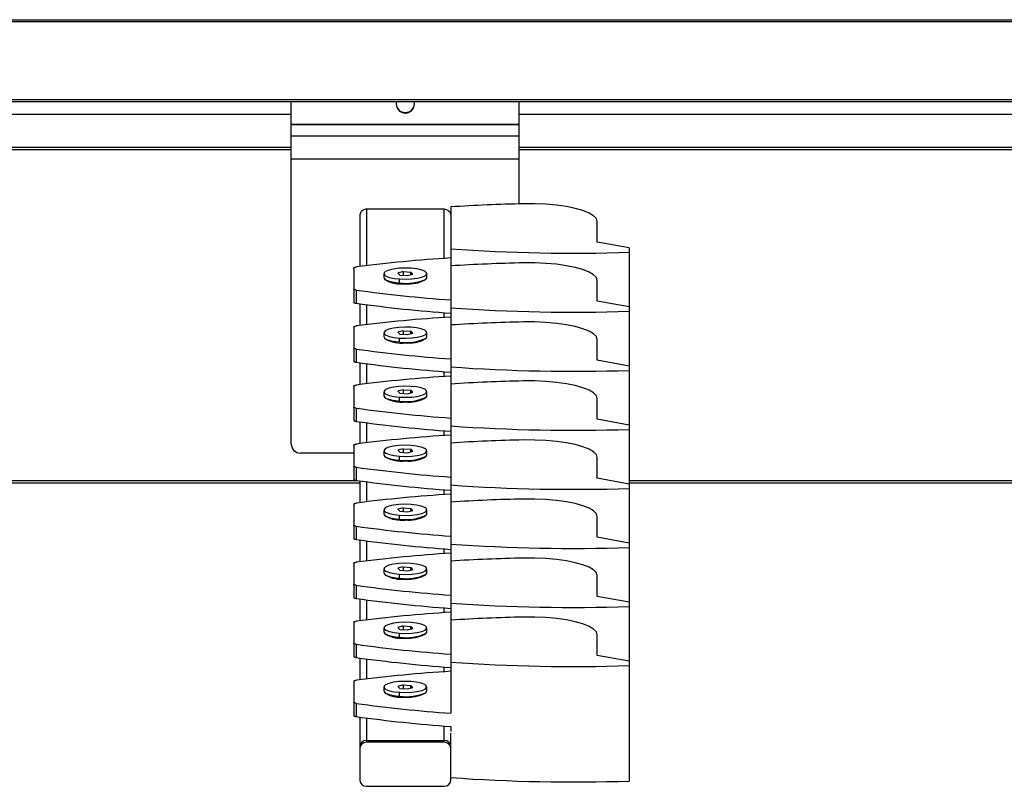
# Model space of a CAD drawing. Header units: millimetres. Extents: x -503 to 1509, y -1200 to 1200.
# Tile 7 of 9: x 1006 to 1222, y -41 to 127. Entities that reach past the tile are written whole.
import ezdxf

# ---------------------------------------------------------------- set-up
doc = ezdxf.new("R2010")
doc.units = ezdxf.units.MM

msp = doc.modelspace()

# ---------------------------------------------------------------- linework, layer by layer
at = {"color": 7, "linetype": 'Continuous', "lineweight": 25}
for p, q in [((504.75, 127.2), (1506.74, 127.2)), ((1506.74, 126.7), (504.75, 126.7)), ((507.75, 109.7), (1503.74, 109.7)), ((1503.74, 109.2), (507.75, 109.2)), ((1065.49, 34.2), (1065.49, 109.2)), ((1115.49, 86.83), (1115.49, 109.2)), ((954.1, 106.5), (1065.49, 106.5)), ((1090.49, 106.75), (1090.49, 106.86)), ((1115.49, 106.5), (1226.89, 106.5)), ((1065.49, 104.31), (1115.49, 104.31)), ((1065.49, 104.2), (1115.49, 104.2)), ((1115.49, 101.7), (1065.49, 101.7)), ((1065.49, 99.2), (954.1, 99.2)), ((1065.49, 98.7), (954.1, 98.7)), ((1226.89, 99.2), (1115.49, 99.2)), ((1226.89, 98.7), (1115.49, 98.7)), ((1065.49, 96.7), (1115.49, 96.7)), ((1098.99, 85.7), (1081.99, 85.7)), ((1081.99, 85.7), (1081.99, 73.29)), ((1098.99, 74.88), (1098.99, 85.7)), ((1100.44, 86.18), (1100.44, -24.81)), ((1080.49, 84.15), (1080.49, 73.11)), ((1132.6, 78.45), (1132.6, 82.98)), ((1139.6, 77.18), (1132.6, 78.45)), ((1139.6, 77.18), (1139.6, -39.67)), ((1079.19, 72.78), (1079.19, 65.28)), ((1085.78, 71.54), (1085.78, 70.69)), ((1090.05, 71.98), (1088.82, 71.66)), ((1088.82, 71.66), (1089.26, 71.23)), ((1090.05, 71.98), (1091.73, 71.86)), ((1090.05, 71.98), (1090.05, 71.17)), ((1090.94, 71.11), (1092.17, 71.42)), ((1092.17, 71.42), (1091.73, 71.86)), ((1091.73, 71.31), (1091.73, 71.86)), ((1095.21, 70.69), (1095.21, 71.54)), ((1085.95, 70.36), (1086.16, 70.17)), ((1089.25, 69.51), (1089.25, 70.37)), ((1089.26, 71.23), (1090.94, 71.11)), ((1094.82, 70.16), (1095.04, 70.37)), ((1132.6, 65.51), (1132.6, 70.04)), ((1079.72, 67.95), (1079.72, 65.05)), ((1080.49, 64.94), (1080.49, 60.17)), ((1139.6, 64.24), (1132.6, 65.51)), ((1081.99, 64.74), (1081.99, 60.35)), ((1098.99, 61.94), (1098.99, 62.99)), ((1079.19, 59.84), (1079.19, 52.34)), ((1085.78, 58.6), (1085.78, 57.75)), ((1090.05, 59.04), (1088.82, 58.72)), ((1088.82, 58.72), (1089.26, 58.29)), ((1090.05, 59.04), (1091.73, 58.92)), ((1090.05, 59.04), (1090.05, 58.23)), ((1090.94, 58.17), (1092.17, 58.48)), ((1092.17, 58.48), (1091.73, 58.92)), ((1091.73, 58.37), (1091.73, 58.92)), ((1095.21, 57.75), (1095.21, 58.6)), ((1085.95, 57.42), (1086.16, 57.23)), ((1089.25, 56.57), (1089.25, 57.42)), ((1089.26, 58.29), (1090.94, 58.17)), ((1094.82, 57.22), (1095.04, 57.43)), ((1132.6, 52.57), (1132.6, 57.1)), ((1079.72, 55.01), (1079.72, 52.11)), ((1080.49, 52), (1080.49, 47.22)), ((1139.6, 51.3), (1132.6, 52.57)), ((1081.99, 51.8), (1081.99, 47.41)), ((1098.99, 49), (1098.99, 50.05)), ((1079.19, 46.9), (1079.19, 39.4)), ((1085.78, 45.66), (1085.78, 44.81)), ((1090.05, 46.09), (1088.82, 45.78)), ((1088.82, 45.78), (1089.26, 45.35)), ((1090.05, 46.09), (1091.73, 45.98)), ((1090.05, 46.09), (1090.05, 45.29)), ((1090.94, 45.23), (1092.17, 45.54)), ((1092.17, 45.54), (1091.73, 45.98)), ((1091.73, 45.43), (1091.73, 45.98)), ((1095.21, 44.81), (1095.21, 45.66)), ((1085.95, 44.48), (1086.16, 44.29)), ((1089.25, 43.63), (1089.25, 44.48)), ((1089.26, 45.35), (1090.94, 45.23)), ((1094.82, 44.28), (1095.04, 44.48)), ((1132.6, 39.63), (1132.6, 44.16)), ((1079.72, 42.07), (1079.72, 39.17)), ((1080.49, 39.06), (1080.49, 34.28)), ((1139.6, 38.36), (1132.6, 39.63)), ((1081.99, 38.86), (1081.99, 34.47)), ((1098.99, 36.06), (1098.99, 37.11)), ((1079.19, 33.96), (1079.19, 26.45)), ((1085.78, 32.72), (1085.78, 31.87)), ((1090.05, 33.15), (1088.82, 32.84)), ((1088.82, 32.84), (1089.26, 32.4)), ((1089.26, 32.4), (1090.94, 32.29)), ((1090.05, 33.15), (1091.73, 33.04)), ((1090.05, 33.15), (1090.05, 32.35)), ((1090.94, 32.29), (1092.17, 32.6)), ((1092.17, 32.6), (1091.73, 33.04)), ((1091.73, 32.49), (1091.73, 33.04)), ((1095.21, 31.87), (1095.21, 32.72)), ((1079.19, 32.2), (1067.49, 32.2)), ((1085.95, 31.54), (1086.16, 31.35)), ((1089.25, 30.69), (1089.25, 31.54)), ((1094.82, 31.34), (1095.04, 31.54)), ((1132.6, 26.69), (1132.6, 31.22)), ((1079.72, 29.12), (1079.72, 26.23)), ((978.2, 26.2), (1079.91, 26.2)), ((1080.49, 26.12), (1080.49, 21.34)), ((1081.99, 25.92), (1081.99, 21.53)), ((1139.6, 25.42), (1132.6, 26.69)), ((1139.6, 26.2), (1241.31, 26.2)), ((978.2, 25.7), (1080.49, 25.7)), ((1098.99, 23.12), (1098.99, 24.17)), ((1139.6, 25.7), (1241.89, 25.7)), ((1079.19, 21.02), (1079.19, 13.51)), ((1085.78, 19.78), (1085.78, 18.92)), ((1090.05, 20.21), (1088.82, 19.9)), ((1088.82, 19.9), (1089.26, 19.46)), ((1089.26, 19.46), (1090.94, 19.35)), ((1090.05, 20.21), (1091.73, 20.09)), ((1090.05, 20.21), (1090.05, 19.41)), ((1090.94, 19.35), (1092.17, 19.66)), ((1092.17, 19.66), (1091.73, 20.09)), ((1091.73, 19.55), (1091.73, 20.09)), ((1095.21, 18.92), (1095.21, 19.78)), ((1085.95, 18.6), (1086.16, 18.4)), ((1089.25, 17.75), (1089.25, 18.6)), ((1094.82, 18.4), (1095.04, 18.6)), ((1132.6, 13.75), (1132.6, 18.27)), ((1079.72, 16.18), (1079.72, 13.29)), ((1080.49, 13.18), (1080.49, 8.4)), ((1081.99, 12.98), (1081.99, 8.59)), ((1139.6, 12.48), (1132.6, 13.75)), ((1098.99, 10.18), (1098.99, 11.22)), ((1079.19, 8.07), (1079.19, 0.57)), ((1085.78, 6.84), (1085.78, 5.98)), ((1090.05, 7.27), (1088.82, 6.96)), ((1088.82, 6.96), (1089.26, 6.52)), ((1089.26, 6.52), (1090.94, 6.4)), ((1090.05, 7.27), (1091.73, 7.15)), ((1090.05, 7.27), (1090.05, 6.47)), ((1090.94, 6.4), (1092.17, 6.72)), ((1092.17, 6.72), (1091.73, 7.15)), ((1091.73, 6.61), (1091.73, 7.15)), ((1095.21, 5.98), (1095.21, 6.84)), ((1085.95, 5.66), (1086.16, 5.46)), ((1089.25, 4.81), (1089.25, 5.66)), ((1094.82, 5.46), (1095.04, 5.66)), ((1132.6, 0.81), (1132.6, 5.33)), ((1079.72, 3.24), (1079.72, 0.35)), ((1080.49, 0.24), (1080.49, -4.54)), ((1081.99, 0.04), (1081.99, -4.35)), ((1139.6, -0.46), (1132.6, 0.81)), ((1098.99, -2.76), (1098.99, -1.72)), ((1079.19, -4.87), (1079.19, -12.37)), ((1085.78, -6.1), (1085.78, -6.96)), ((1090.05, -5.67), (1088.82, -5.98)), ((1088.82, -5.98), (1089.26, -6.42)), ((1089.26, -6.42), (1090.94, -6.54)), ((1090.05, -5.67), (1091.73, -5.79)), ((1090.05, -5.67), (1090.05, -6.47)), ((1090.94, -6.54), (1092.17, -6.22)), ((1092.17, -6.22), (1091.73, -5.79)), ((1091.73, -6.33), (1091.73, -5.79)), ((1095.21, -6.96), (1095.21, -6.1)), ((1085.95, -7.28), (1086.16, -7.48)), ((1089.25, -8.13), (1089.25, -7.28)), ((1094.82, -7.48), (1095.04, -7.28)), ((1132.6, -12.14), (1132.6, -7.61)), ((1079.72, -9.7), (1079.72, -12.6)), ((1080.49, -12.7), (1080.49, -17.48)), ((1081.99, -12.91), (1081.99, -17.29)), ((1139.6, -13.4), (1132.6, -12.14)), ((1098.99, -15.71), (1098.99, -14.66)), ((1079.19, -17.81), (1079.19, -25.31)), ((1085.78, -19.04), (1085.78, -19.9)), ((1090.05, -18.61), (1088.82, -18.93)), ((1088.82, -18.93), (1089.26, -19.36)), ((1089.26, -19.36), (1090.94, -19.48)), ((1090.05, -18.61), (1091.73, -18.73)), ((1090.05, -18.61), (1090.05, -19.42)), ((1090.94, -19.48), (1092.17, -19.16)), ((1092.17, -19.16), (1091.73, -18.73)), ((1091.73, -19.27), (1091.73, -18.73)), ((1095.21, -19.9), (1095.21, -19.04)), ((1085.95, -20.23), (1086.16, -20.42)), ((1089.25, -21.08), (1089.25, -20.22)), ((1094.82, -20.42), (1095.04, -20.22)), ((1079.72, -22.64), (1079.72, -25.54)), ((1080.49, -25.64), (1080.49, -39.37)), ((1081.99, -25.85), (1081.99, -31.16)), ((1098.99, -31.16), (1098.99, -27.6)), ((1100.44, -27.71), (1100.44, -28.78)), ((1100.49, -39.37), (1100.49, -29.16)), ((1081.99, -30.77), (1098.99, -30.77)), ((1098.99, -31.16), (1081.99, -31.16)), ((1081.99, -40.82), (1098.99, -40.82))]:
    msp.add_line(p, q, dxfattribs=at)
at = {"color": 7, "linetype": 'Continuous', "lineweight": 25, "flags": 128}
for points in [[(1132.6, 82.98), (1132.39, 83.62), (1131.79, 84.24), (1130.79, 84.82), (1129.44, 85.36), (1127.77, 85.83), (1125.82, 86.23), (1123.65, 86.53), (1121.32, 86.74), (1118.88, 86.85), (1116.41, 86.85)], [(1132.6, 70.04), (1132.39, 70.68), (1131.79, 71.3), (1130.79, 71.88), (1129.44, 72.42), (1127.77, 72.89), (1125.82, 73.28), (1123.65, 73.59), (1121.32, 73.8), (1118.88, 73.91), (1116.41, 73.91)], [(1079.19, 72.78), (1079.2, 72.82), (1079.23, 72.85), (1079.28, 72.88), (1079.34, 72.92), (1079.43, 72.94), (1079.52, 72.97), (1079.63, 72.99), (1079.75, 73.01)], [(1091.74, 72.72), (1090.4, 72.76), (1089.08, 72.71), (1087.87, 72.56), (1086.87, 72.32), (1086.17, 72.03), (1085.82, 71.69), (1085.84, 71.35), (1086.24, 71.01), (1086.99, 70.73), (1088.02, 70.5), (1089.25, 70.37)], [(1089.25, 70.37), (1090.59, 70.32), (1091.91, 70.38), (1093.12, 70.53), (1094.12, 70.76), (1094.82, 71.06), (1095.17, 71.39), (1095.15, 71.74), (1094.75, 72.07), (1094, 72.36), (1092.97, 72.58), (1091.74, 72.72)], [(1085.78, 70.69), (1085.82, 70.53), (1086.02, 70.3), (1086.4, 70.08), (1086.94, 69.89), (1087.61, 69.72), (1088.39, 69.6), (1089.25, 69.51)], [(1095.04, 70.37), (1095.2, 70.6), (1095.21, 70.69)], [(1079.72, 67.95), (1079.61, 67.97), (1079.5, 67.99), (1079.41, 68.01), (1079.34, 68.04), (1079.28, 68.07), (1079.23, 68.11), (1079.2, 68.14), (1079.19, 68.18)], [(1079.19, 65.28), (1079.2, 65.24), (1079.23, 65.21), (1079.28, 65.18), (1079.34, 65.15), (1079.41, 65.12), (1079.5, 65.09), (1079.61, 65.07), (1079.72, 65.05)], [(1132.6, 57.1), (1132.39, 57.74), (1131.79, 58.36), (1130.79, 58.94), (1129.44, 59.48), (1127.77, 59.95), (1125.82, 60.34), (1123.65, 60.65), (1121.32, 60.86), (1118.88, 60.97), (1116.41, 60.97)], [(1079.19, 59.84), (1079.2, 59.87), (1079.23, 59.91), (1079.28, 59.94), (1079.34, 59.97), (1079.43, 60), (1079.52, 60.03), (1079.63, 60.05), (1079.75, 60.07)], [(1091.74, 59.78), (1090.4, 59.82), (1089.08, 59.77), (1087.87, 59.62), (1086.87, 59.38), (1086.17, 59.09), (1085.82, 58.75), (1085.84, 58.41), (1086.24, 58.07), (1086.99, 57.79), (1088.02, 57.56), (1089.25, 57.42)], [(1089.25, 57.42), (1090.59, 57.38), (1091.91, 57.44), (1093.12, 57.59), (1094.12, 57.82), (1094.82, 58.12), (1095.17, 58.45), (1095.15, 58.8), (1094.75, 59.13), (1094, 59.42), (1092.97, 59.64), (1091.74, 59.78)], [(1085.78, 57.75), (1085.82, 57.59), (1086.02, 57.36), (1086.4, 57.14), (1086.94, 56.95), (1087.61, 56.78), (1088.39, 56.66), (1089.25, 56.57)], [(1095.04, 57.43), (1095.2, 57.66), (1095.21, 57.75)], [(1079.72, 55.01), (1079.61, 55.03), (1079.5, 55.05), (1079.41, 55.07), (1079.34, 55.1), (1079.28, 55.13), (1079.23, 55.17), (1079.2, 55.2), (1079.19, 55.23)], [(1079.19, 52.34), (1079.2, 52.3), (1079.23, 52.27), (1079.28, 52.24), (1079.34, 52.2), (1079.41, 52.18), (1079.5, 52.15), (1079.61, 52.13), (1079.72, 52.11)], [(1132.6, 44.16), (1132.39, 44.79), (1131.79, 45.41), (1130.79, 46), (1129.44, 46.54), (1127.77, 47.01), (1125.82, 47.4), (1123.65, 47.71), (1121.32, 47.92), (1118.88, 48.02), (1116.41, 48.03)], [(1079.19, 46.9), (1079.2, 46.93), (1079.23, 46.97), (1079.28, 47), (1079.34, 47.03), (1079.43, 47.06), (1079.52, 47.09), (1079.63, 47.11), (1079.75, 47.13)], [(1091.74, 46.84), (1090.4, 46.88), (1089.08, 46.83), (1087.87, 46.67), (1086.87, 46.44), (1086.17, 46.15), (1085.82, 45.81), (1085.84, 45.46), (1086.24, 45.13), (1086.99, 44.84), (1088.02, 44.62), (1089.25, 44.48)], [(1089.25, 44.48), (1090.59, 44.44), (1091.91, 44.5), (1093.12, 44.65), (1094.12, 44.88), (1094.82, 45.18), (1095.17, 45.51), (1095.15, 45.86), (1094.75, 46.19), (1094, 46.48), (1092.97, 46.7), (1091.74, 46.84)], [(1085.78, 44.81), (1085.82, 44.65), (1086.02, 44.42), (1086.4, 44.2), (1086.94, 44.01), (1087.61, 43.84), (1088.39, 43.71), (1089.25, 43.63)], [(1095.04, 44.48), (1095.2, 44.72), (1095.21, 44.81)], [(1079.72, 42.07), (1079.61, 42.08), (1079.5, 42.11), (1079.41, 42.13), (1079.34, 42.16), (1079.28, 42.19), (1079.23, 42.22), (1079.2, 42.26), (1079.19, 42.29)], [(1079.19, 39.4), (1079.2, 39.36), (1079.23, 39.33), (1079.28, 39.29), (1079.34, 39.26), (1079.41, 39.23), (1079.5, 39.21), (1079.61, 39.19), (1079.72, 39.17)], [(1132.6, 31.22), (1132.39, 31.85), (1131.79, 32.47), (1130.79, 33.06), (1129.44, 33.6), (1127.77, 34.07), (1125.82, 34.46), (1123.65, 34.77), (1121.32, 34.98), (1118.88, 35.08), (1116.41, 35.09)], [(1079.19, 33.96), (1079.2, 33.99), (1079.23, 34.03), (1079.28, 34.06), (1079.34, 34.09), (1079.43, 34.12), (1079.52, 34.15), (1079.63, 34.17), (1079.75, 34.19)], [(1091.74, 33.9), (1090.4, 33.94), (1089.08, 33.88), (1087.87, 33.73), (1086.87, 33.5), (1086.17, 33.21), (1085.82, 32.87), (1085.84, 32.52), (1086.24, 32.19), (1086.99, 31.9), (1088.02, 31.68), (1089.25, 31.54)], [(1089.25, 31.54), (1090.59, 31.5), (1091.91, 31.56), (1093.12, 31.71), (1094.12, 31.94), (1094.82, 32.23), (1095.17, 32.57), (1095.15, 32.92), (1094.75, 33.25), (1094, 33.54), (1092.97, 33.76), (1091.74, 33.9)], [(1085.78, 31.87), (1085.82, 31.71), (1086.02, 31.48), (1086.4, 31.26), (1086.94, 31.06), (1087.61, 30.9), (1088.39, 30.77), (1089.25, 30.69)], [(1095.04, 31.54), (1095.2, 31.78), (1095.21, 31.87)], [(1079.72, 29.12), (1079.61, 29.14), (1079.5, 29.17), (1079.41, 29.19), (1079.34, 29.22), (1079.28, 29.25), (1079.23, 29.28), (1079.2, 29.32), (1079.19, 29.35)], [(1079.19, 26.45), (1079.2, 26.42), (1079.23, 26.39), (1079.28, 26.35), (1079.34, 26.32), (1079.41, 26.29), (1079.5, 26.27), (1079.61, 26.25), (1079.72, 26.23)], [(1132.6, 18.27), (1132.39, 18.91), (1131.79, 19.53), (1130.79, 20.12), (1129.44, 20.66), (1127.77, 21.13), (1125.82, 21.52), (1123.65, 21.83), (1121.32, 22.04), (1118.88, 22.14), (1116.41, 22.14)], [(1079.19, 21.02), (1079.2, 21.05), (1079.23, 21.09), (1079.28, 21.12), (1079.34, 21.15), (1079.43, 21.18), (1079.52, 21.21), (1079.63, 21.23), (1079.75, 21.25)], [(1091.74, 20.96), (1090.4, 21), (1089.08, 20.94), (1087.87, 20.79), (1086.87, 20.56), (1086.17, 20.26), (1085.82, 19.93), (1085.84, 19.58), (1086.24, 19.25), (1086.99, 18.96), (1088.02, 18.74), (1089.25, 18.6)], [(1089.25, 18.6), (1090.59, 18.56), (1091.91, 18.62), (1093.12, 18.77), (1094.12, 19), (1094.82, 19.29), (1095.17, 19.63), (1095.15, 19.98), (1094.75, 20.31), (1094, 20.6), (1092.97, 20.82), (1091.74, 20.96)], [(1085.78, 18.92), (1085.82, 18.77), (1086.02, 18.54), (1086.4, 18.32), (1086.94, 18.12), (1087.61, 17.96), (1088.39, 17.83), (1089.25, 17.75)], [(1095.04, 18.6), (1095.2, 18.84), (1095.21, 18.92)], [(1079.72, 16.18), (1079.61, 16.2), (1079.5, 16.22), (1079.41, 16.25), (1079.34, 16.28), (1079.28, 16.31), (1079.23, 16.34), (1079.2, 16.38), (1079.19, 16.41)], [(1079.19, 13.51), (1079.2, 13.48), (1079.23, 13.45), (1079.28, 13.41), (1079.34, 13.38), (1079.41, 13.35), (1079.5, 13.33), (1079.61, 13.3), (1079.72, 13.29)], [(1132.6, 5.33), (1132.39, 5.97), (1131.79, 6.59), (1130.79, 7.18), (1129.44, 7.71), (1127.77, 8.19), (1125.82, 8.58), (1123.65, 8.89), (1121.32, 9.09), (1118.88, 9.2), (1116.41, 9.2)], [(1079.19, 8.07), (1079.2, 8.11), (1079.23, 8.15), (1079.28, 8.18), (1079.34, 8.21), (1079.43, 8.24), (1079.52, 8.27), (1079.63, 8.29), (1079.75, 8.31)], [(1091.74, 8.02), (1090.4, 8.06), (1089.08, 8), (1087.87, 7.85), (1086.87, 7.62), (1086.17, 7.32), (1085.82, 6.99), (1085.84, 6.64), (1086.24, 6.31), (1086.99, 6.02), (1088.02, 5.8), (1089.25, 5.66)], [(1089.25, 5.66), (1090.59, 5.62), (1091.91, 5.67), (1093.12, 5.82), (1094.12, 6.06), (1094.82, 6.35), (1095.17, 6.69), (1095.15, 7.03), (1094.75, 7.37), (1094, 7.65), (1092.97, 7.88), (1091.74, 8.02)], [(1085.78, 5.98), (1085.82, 5.83), (1086.02, 5.6), (1086.4, 5.38), (1086.94, 5.18), (1087.61, 5.02), (1088.39, 4.89), (1089.25, 4.81)], [(1095.04, 5.66), (1095.2, 5.9), (1095.21, 5.98)], [(1079.72, 3.24), (1079.61, 3.26), (1079.5, 3.28), (1079.41, 3.31), (1079.34, 3.34), (1079.28, 3.37), (1079.23, 3.4), (1079.2, 3.44), (1079.19, 3.47)], [(1079.19, 0.57), (1079.2, 0.54), (1079.23, 0.5), (1079.28, 0.47), (1079.34, 0.44), (1079.41, 0.41), (1079.5, 0.39), (1079.61, 0.36), (1079.72, 0.35)], [(1132.6, -7.61), (1132.39, -6.97), (1131.79, -6.35), (1130.79, -5.76), (1129.44, -5.23), (1127.77, -4.76), (1125.82, -4.36), (1123.65, -4.06), (1121.32, -3.85), (1118.88, -3.74), (1116.41, -3.74)], [(1079.19, -4.87), (1079.2, -4.83), (1079.23, -4.8), (1079.28, -4.76), (1079.34, -4.73), (1079.43, -4.7), (1079.52, -4.67), (1079.63, -4.65), (1079.75, -4.63)], [(1091.74, -4.93), (1090.4, -4.88), (1089.08, -4.94), (1087.87, -5.09), (1086.87, -5.32), (1086.17, -5.62), (1085.82, -5.95), (1085.84, -6.3), (1086.24, -6.63), (1086.99, -6.92), (1088.02, -7.14), (1089.25, -7.28)], [(1089.25, -7.28), (1090.59, -7.32), (1091.91, -7.27), (1093.12, -7.12), (1094.12, -6.88), (1094.82, -6.59), (1095.17, -6.25), (1095.15, -5.91), (1094.75, -5.57), (1094, -5.29), (1092.97, -5.06), (1091.74, -4.93)], [(1085.78, -6.96), (1085.82, -7.11), (1086.02, -7.34), (1086.4, -7.56), (1086.94, -7.76), (1087.61, -7.92), (1088.39, -8.05), (1089.25, -8.13)], [(1095.04, -7.28), (1095.2, -7.04), (1095.21, -6.96)], [(1079.72, -9.7), (1079.61, -9.68), (1079.5, -9.66), (1079.41, -9.63), (1079.34, -9.6), (1079.28, -9.57), (1079.23, -9.54), (1079.2, -9.51), (1079.19, -9.47)], [(1079.19, -12.37), (1079.2, -12.4), (1079.23, -12.44), (1079.28, -12.47), (1079.34, -12.5), (1079.41, -12.53), (1079.5, -12.55), (1079.61, -12.58), (1079.72, -12.6)], [(1079.19, -17.81), (1079.2, -17.77), (1079.23, -17.74), (1079.28, -17.7), (1079.34, -17.67), (1079.43, -17.64), (1079.52, -17.62), (1079.63, -17.59), (1079.75, -17.58)], [(1091.74, -17.87), (1090.4, -17.82), (1089.08, -17.88), (1087.87, -18.03), (1086.87, -18.26), (1086.17, -18.56), (1085.82, -18.89), (1085.84, -19.24), (1086.24, -19.57), (1086.99, -19.86), (1088.02, -20.08), (1089.25, -20.22)], [(1089.25, -20.22), (1090.59, -20.26), (1091.91, -20.21), (1093.12, -20.06), (1094.12, -19.83), (1094.82, -19.53), (1095.17, -19.19), (1095.15, -18.85), (1094.75, -18.52), (1094, -18.23), (1092.97, -18), (1091.74, -17.87)], [(1085.78, -19.9), (1085.82, -20.05), (1086.02, -20.29), (1086.4, -20.5), (1086.94, -20.7), (1087.61, -20.86), (1088.39, -20.99), (1089.25, -21.08)], [(1095.04, -20.22), (1095.2, -19.98), (1095.21, -19.9)], [(1079.72, -22.64), (1079.61, -22.62), (1079.5, -22.6), (1079.41, -22.57), (1079.34, -22.54), (1079.28, -22.51), (1079.23, -22.48), (1079.2, -22.45), (1079.19, -22.41)], [(1079.19, -25.31), (1079.2, -25.34), (1079.23, -25.38), (1079.28, -25.41), (1079.34, -25.44), (1079.41, -25.47), (1079.5, -25.5), (1079.61, -25.52), (1079.72, -25.54)]]:
    msp.add_lwpolyline(points, dxfattribs=at)
at = {"color": 7, "linetype": 'Continuous', "lineweight": 25}
for centre, radius, start, end in [((1090.49, 108.75), 2, 166.9743, 270.0354), ((1090.49, 108.86), 2, 181.5915, 270.0268), ((1090.5, 108.86), 2, 269.9732, 358.4085), ((1090.5, 108.75), 2, 269.9593, 13.0309), ((1123.98, -285.08), 372, 91.166, 93.6266), ((1127.35, 455.32), 379.29, 265.9319, 271.8496), ((1120.61, -247.26), 322.87, 93.5801, 97.27), ((1123.98, -298.02), 372, 91.166, 93.6266), ((1089.67, 76.57), 7.3, 241.2505, 276.4979), ((1090.74, 79.47), 10.07, 261.505, 295.3114), ((1091.2, 77.17), 7.88, 264.8473, 297.4043), ((1122.52, 376.77), 311.77, 262.11, 265.9405), ((1122.52, 373.87), 311.77, 262.11, 265.9405), ((1127.35, 442.38), 379.29, 265.9319, 271.8496), ((1120.61, -260.2), 322.87, 93.5801, 97.27), ((1123.98, -310.96), 372, 91.166, 93.6266), ((1089.67, 63.62), 7.3, 241.2505, 276.4979), ((1090.74, 66.52), 10.07, 261.505, 295.3114), ((1091.2, 64.22), 7.88, 264.8473, 297.4043), ((1122.52, 363.83), 311.77, 262.11, 265.9405), ((1122.52, 360.93), 311.77, 262.11, 265.9405), ((1127.35, 429.44), 379.29, 265.9319, 271.8496), ((1120.61, -273.14), 322.87, 93.5801, 97.27), ((1123.98, -323.9), 372, 91.166, 93.6266), ((1089.67, 50.68), 7.3, 241.2505, 276.4979), ((1090.74, 53.58), 10.07, 261.505, 295.3114), ((1091.2, 51.28), 7.88, 264.8473, 297.4043), ((1122.52, 350.88), 311.77, 262.11, 265.9405), ((1122.52, 347.99), 311.77, 262.11, 265.9405), ((1127.35, 416.5), 379.29, 265.9319, 271.8496), ((1120.61, -286.08), 322.87, 93.5801, 97.27), ((1123.98, -336.84), 372, 91.166, 93.6266), ((1067.49, 34.2), 2, 180, 270), ((1089.67, 37.74), 7.3, 241.2505, 276.4979), ((1090.74, 40.64), 10.07, 261.505, 295.3114), ((1091.2, 38.34), 7.88, 264.8473, 297.4043), ((1122.52, 337.94), 311.77, 262.11, 265.9405), ((1122.52, 335.05), 311.77, 262.11, 265.9405), ((1127.35, 403.56), 379.29, 265.9319, 271.8496), ((1120.61, -299.02), 322.87, 93.5801, 97.27), ((1123.98, -349.78), 372, 91.166, 93.6266), ((1089.67, 24.8), 7.3, 241.2505, 276.4979), ((1090.74, 27.7), 10.07, 261.505, 295.3114), ((1091.2, 25.4), 7.88, 264.8473, 297.4043), ((1122.52, 325), 311.77, 262.11, 265.9405), ((1122.52, 322.1), 311.77, 262.11, 265.9405), ((1127.35, 390.62), 379.29, 265.9319, 271.8496), ((1120.61, -311.97), 322.87, 93.5801, 97.27), ((1123.98, -362.72), 372, 91.166, 93.6266), ((1089.67, 11.86), 7.3, 241.2505, 276.4979), ((1090.74, 14.76), 10.07, 261.505, 295.3114), ((1091.2, 12.46), 7.88, 264.8473, 297.4043), ((1122.52, 312.06), 311.77, 262.11, 265.9405), ((1122.52, 309.16), 311.77, 262.11, 265.9405), ((1127.35, 377.67), 379.29, 265.9319, 271.8496), ((1120.61, -324.91), 322.87, 93.5801, 97.27), ((1123.98, -375.66), 372, 91.166, 93.6266), ((1089.67, -1.08), 7.3, 241.2505, 276.4979), ((1090.74, 1.82), 10.07, 261.505, 295.3114), ((1091.2, -0.48), 7.88, 264.8473, 297.4043), ((1122.52, 299.12), 311.77, 262.11, 265.9405), ((1122.52, 296.22), 311.77, 262.11, 265.9405), ((1127.35, 364.73), 379.29, 265.9319, 271.8496), ((1120.61, -337.85), 322.87, 93.5801, 97.27), ((1089.67, -14.02), 7.3, 241.2505, 276.4979), ((1090.74, -11.12), 10.07, 261.505, 295.3114), ((1091.2, -13.42), 7.88, 264.8473, 297.4043), ((1122.52, 286.18), 311.77, 262.11, 265.9405), ((1122.52, 283.28), 311.77, 262.11, 265.9405), ((1081.97, -32.24), 1.48, 89.0242, 178.9898), ((1081.97, -32.63), 1.48, 89.0242, 178.9898), ((1099.02, -32.24), 1.48, 1.0102, 90.9758), ((1099.02, -32.63), 1.48, 1.0102, 90.9758), ((1081.97, -39.34), 1.48, 181.0102, 270.9758), ((1099.02, -39.34), 1.48, 269.0242, 358.9898), ((1127.35, 339.43), 379.29, 265.9319, 271.8496)]:
    msp.add_arc(centre, radius, start, end, dxfattribs=at)
for points, knots in [([(1081.99, 85.7), (1081.86, 85.69), (1081.57, 85.66), (1081.16, 85.46), (1080.8, 85.13), (1080.54, 84.67), (1080.51, 84.32), (1080.49, 84.15)], [0, 0, 0, 0, 0.173851, 0.362017, 0.558056, 0.786853, 1, 1, 1, 1]), ([(1098.99, 85.7), (1099.13, 85.69), (1099.42, 85.66), (1099.83, 85.46), (1100.19, 85.13), (1100.41, 84.77), (1100.44, 84.52), (1100.44, 84.46)], [0, 0, 0, 0, 0.200298, 0.417089, 0.64295, 0.906554, 1, 1, 1, 1])]:
    msp.add_open_spline(points, degree=3, knots=knots, dxfattribs=at)

doc.saveas('drawing.dxf')
